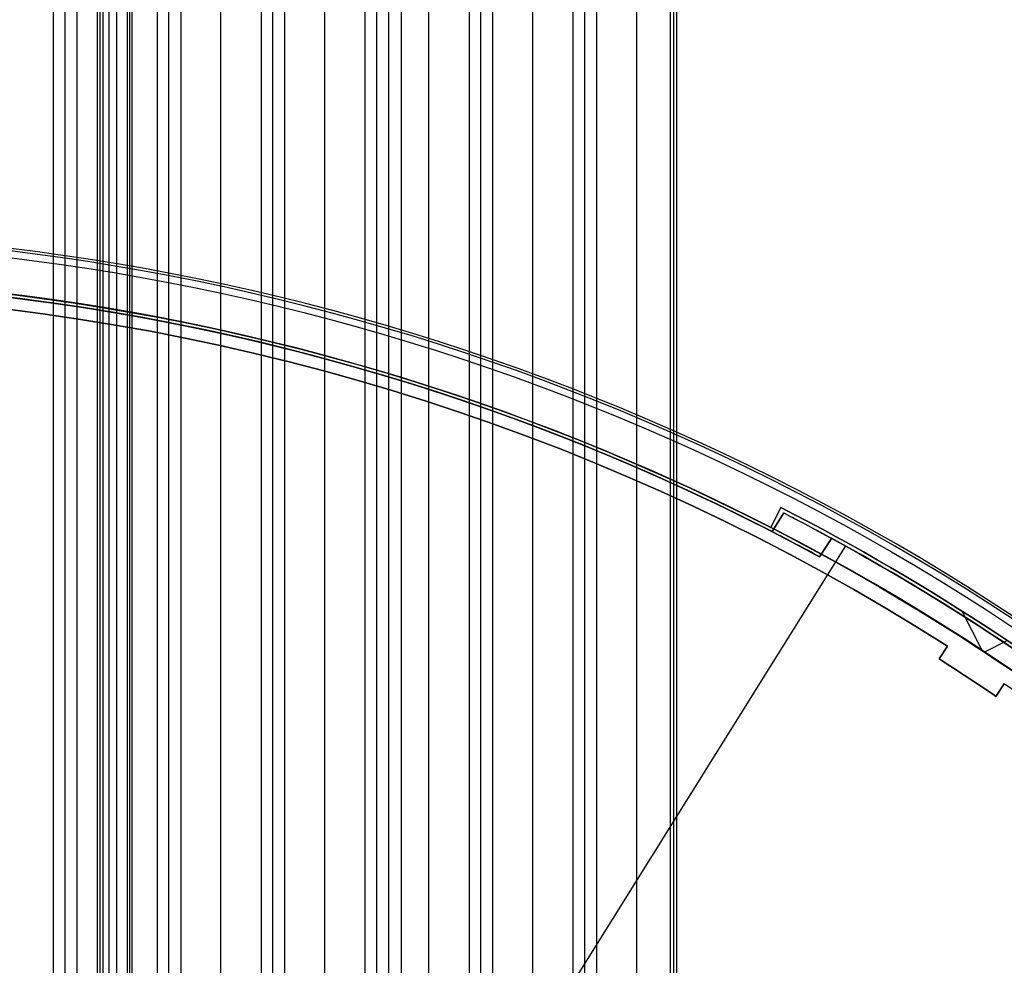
# Model space of a CAD drawing. Extents: x 16051 to 17254, y -2088 to -1046.
# Tile 59 of 62: x 16671 to 16736, y -1601 to -1538. Entities that reach past the tile are written whole.
import ezdxf

# ---------------------------------------------------------------- set-up
doc = ezdxf.new("R2010")
doc.units = 0
doc.layers.get('0').update_dxf_attribs({"linetype": 'CONTINUOUS'})
doc.layers.add('COLOR', color=7, linetype='CONTINUOUS')
doc.layers.add('LUZ', color=7, linetype='CONTINUOUS')

msp = doc.modelspace()

# ---------------------------------------------------------------- linework, layer by layer
for p, q in [((16672.979, -1045.626, 68.988), (16672.979, -1653.363, 68.988)), ((16673.756, -1653.699, 69.411), (16673.756, -1045.626, 69.411)), ((16674.532, -1045.626, 69.834), (16674.532, -1654.051, 69.834)), ((16676.249, -1045.626, 71.795), (16676.249, -1654.999, 71.795)), ((16677.192, -1655.268, 70.204), (16677.192, -1045.626, 70.204)), ((16678.197, -1655.995, 72.245), (16678.197, -1045.626, 72.245)), ((16679.851, -1045.626, 70.574), (16679.851, -1656.661, 70.574)), ((16680.628, -1657.144, 70.997), (16680.628, -1045.626, 70.997)), ((16681.404, -1045.626, 71.42), (16681.404, -1657.647, 71.42)), ((16684.064, -1659.363, 71.791), (16684.064, -1045.626, 71.791)), ((16686.723, -1045.626, 72.161), (16686.723, -1661.307, 72.161)), ((16687.5, -1661.978, 72.584), (16687.5, -1045.626, 72.584)), ((16688.277, -1045.626, 73.007), (16688.277, -1662.678, 73.007)), ((16690.936, -1665.066, 73.377), (16690.936, -1045.626, 73.377)), ((16693.595, -1667.794, 73.748), (16693.595, -1045.626, 73.748)), ((16694.372, -1668.746, 74.171), (16694.372, -1045.626, 74.171)), ((16695.149, -1045.626, 74.593), (16695.149, -1669.743, 74.593)), ((16695.98, -1045.626, 76.351), (16695.98, -1671.239, 76.351)), ((16697.808, -1656.511, 74.964), (16697.808, -1045.626, 74.964)), ((16700.468, -1045.626, 75.334), (16700.468, -1655.907, 75.334)), ((16701.244, -1656.399, 75.757), (16701.244, -1045.626, 75.757)), ((16702.021, -1045.626, 76.18), (16702.021, -1657.878, 76.18)), ((16704.68, -1675.616, 76.55), (16704.68, -1045.626, 76.55)), ((16707.34, -1675.616, 76.921), (16707.34, -1045.626, 76.921)), ((16708.116, -1675.616, 77.344), (16708.116, -1045.626, 77.344)), ((16708.893, -1045.626, 77.767), (16708.893, -1675.616, 77.767)), ((16711.552, -1675.616, 78.137), (16711.552, -1045.852, 78.137)), ((16676.08, -1654.999, 72.526), (16676.08, -1048.425, 72.526)), ((16678.029, -1048.425, 72.976), (16678.029, -1655.995, 72.976)), ((16713.762, -1049.626, 80.456), (16713.762, -1675.616, 80.456)), ((16713.987, -1049.626, 79.482), (16713.987, -1675.616, 79.482)), ((16714.212, -1675.616, 78.507), (16714.212, -1049.626, 78.507)), ((16675.911, -1654.999, 73.257), (16675.911, -1051.224, 73.257)), ((16677.86, -1051.224, 73.707), (16677.86, -1655.995, 73.707)), ((16677.86, -1051.224, 73.707), (16677.86, -1655.995, 73.707)), ((16676.661, -1054.957, 74.456), (16676.661, -1655.484, 74.456))]:
    msp.add_line(p, q)
at = {"layer": 'COLOR'}
for p, q in [((16720.409, -1571.774, -30.6), (16721.085, -1570.454, -30.6)), ((16720.409, -1571.774, -34.1), (16721.085, -1570.454, -34.1)), ((16721.085, -1570.454, -32.35), (16720.409, -1571.774, -32.35)), ((16721.085, -1570.454, -34.1), (16721.085, -1570.454, -30.6)), ((16720.747, -1571.114, -34.1), (16720.747, -1571.114, -30.6)), ((16720.409, -1571.774, -30.6), (16720.409, -1571.774, -34.1)), ((16734.38, -1579.912, -34.1), (16733.072, -1577.303, -34.1)), ((16735.351, -1578.776, -30.6), (16735.351, -1578.776, -34.1)), ((16731.547, -1580.461, -10.843), (16732.097, -1579.625, -11.269)), ((16731.547, -1580.461, -30.6), (16732.097, -1579.625, -30.6)), ((16732.097, -1579.625, -20.721), (16731.547, -1580.461, -20.721)), ((16732.097, -1579.625, -11.269), (16732.097, -1579.625, -30.6)), ((16736.071, -1579.253, -34.1), (16734.542, -1580.019, -34.1)), ((16731.547, -1580.461, -30.6), (16731.547, -1580.461, -10.843)), ((16731.822, -1580.043, -30.6), (16731.822, -1580.043, -11.056)), ((16733.435, -1581.684, -10.843), (16733.435, -1581.684, -30.6)), ((16735.855, -1582.101, -11.269), (16735.304, -1582.937, -10.843)), ((16735.304, -1582.937, -30.6), (16735.855, -1582.101, -30.6)), ((16735.304, -1582.937, -20.721), (16735.855, -1582.101, -20.721)), ((16735.855, -1582.101, -30.6), (16735.855, -1582.101, -11.269)), ((16735.304, -1582.937, -10.843), (16735.304, -1582.937, -30.6)), ((16735.58, -1582.519, -30.6), (16735.58, -1582.519, -11.056))]:
    msp.add_line(p, q, dxfattribs=at)
at = {"layer": 'COLOR', "extrusion": (0, 0, -1)}
for centre, radius, start, end in [((-16652.004, -1705.268, 20.935), 149, 64.24682, 122.51634), ((-16652.004, -1705.268, 10.541), 152.392, 333.38158, 153.38158), ((-16652.004, -1705.268, 30.6), 150, 69.63158, 117.13158), ((-16652.004, -1705.268, 33.2), 150, 69.63158, 117.13158), ((-16652.004, -1705.268, 30.6), 151.483, 117.13158, 129.63158), ((-16652.004, -1705.268, 32.35), 151.483, 117.13158, 129.63158), ((-16652.004, -1705.268, 34.1), 150, 117.13158, 129.63158), ((-16652.004, -1705.268, 20.721), 148, 122.51049, 124.25266)]:
    msp.add_arc(centre, radius, start, end, dxfattribs=at)
at = {"layer": 'COLOR'}
for centre, radius, start, end in [((16652.004, -1705.268, -35.8), 153, 26.61842, 206.61842), ((16652.004, -1705.268, -11.461), 153, 26.61842, 206.61842), ((16652.004, -1705.268, -23.63), 153, 26.61842, 206.61842), ((16652.004, -1705.268, -10.909), 152.834, 26.61842, 206.61842), ((16652.004, -1705.268, -35.8), 150, 26.61842, 206.61842), ((16652.004, -1705.268, -11.269), 149, 57.48366, 115.75318), ((16652.004, -1705.268, -30.6), 149, 57.48366, 115.75318), ((16652.004, -1705.268, -34.1), 151.483, 50.36842, 62.86842), ((16652.004, -1705.268, -10.843), 148, 55.74734, 57.48951), ((16652.004, -1705.268, -30.6), 148, 55.74734, 57.48951), ((16652.004, -1705.268, -30.6), 149, 357.48366, 55.75318)]:
    msp.add_arc(centre, radius, start, end, dxfattribs=at)
at = {"layer": 'LUZ'}
for p, q in [((16720.502, -1572.046, -34.05), (16721.273, -1570.812, -34.05)), ((16720.502, -1572.046, -32.55), (16721.273, -1570.812, -32.55)), ((16721.273, -1570.812, -33.3), (16720.502, -1572.046, -33.3)), ((16721.273, -1570.812, -34.05), (16721.273, -1570.812, -32.55)), ((16720.888, -1571.429, -32.55), (16720.888, -1571.429, -34.05)), ((16720.502, -1572.046, -34.05), (16720.502, -1572.046, -32.55)), ((16724.44, -1572.492, -32.55), (16723.64, -1573.707, -32.55)), ((16723.64, -1573.707, -31.05), (16724.44, -1572.492, -31.05)), ((16724.44, -1572.492, -31.8), (16723.64, -1573.707, -31.8)), ((16724.44, -1572.492, -32.55), (16724.44, -1572.492, -31.05)), ((16725.35, -1572.992, -34.05), (16565.279, -1829.185, -34.05)), ((16725.35, -1572.992, -32.55), (16565.279, -1829.185, -32.55)), ((16724.04, -1573.099, -32.55), (16724.04, -1573.099, -31.05)), ((16723.64, -1573.707, -32.55), (16723.64, -1573.707, -31.05)), ((16732.148, -1576.997, -32.55), (16732.148, -1576.997, -34.05)), ((16735.166, -1578.933, -32.55), (16735.166, -1578.933, -31.05))]:
    msp.add_line(p, q, dxfattribs=at)
at = {"layer": 'LUZ', "extrusion": (0, 0, -1)}
for centre, radius, start, end in [((-16652.004, -1705.268, 31.05), 149.8, 68.14204, 118.56887), ((-16652.004, -1705.268, 34.05), 149.8, 66.78401, 117.21083), ((-16652.004, -1705.268, 33.3), 149.8, 66.78401, 117.21083), ((-16652.004, -1705.268, 32.55), 149.8, 68.14204, 117.21083), ((-16652.004, -1705.268, 34.05), 151.25, 117.25683, 126.73802), ((-16652.004, -1705.268, 32.55), 151.25, 117.25683, 118.61486), ((-16652.004, -1705.268, 33.3), 151.25, 117.25683, 126.73802), ((-16652.004, -1705.268, 32.55), 151.25, 118.61486, 126.73802), ((-16652.004, -1705.268, 31.05), 151.25, 118.61486, 128.09605)]:
    msp.add_arc(centre, radius, start, end, dxfattribs=at)
at = {"layer": 'LUZ'}
for centre, radius, start, end in [((16652.004, -1705.268, -32.55), 149.8, 62.78917, 111.85796), ((16652.004, -1705.268, -31.8), 149.8, 61.43113, 111.85796), ((16652.004, -1705.268, -32.55), 149.8, 61.43113, 62.78917), ((16652.004, -1705.268, -32.55), 151.25, 53.26198, 61.38514), ((16652.004, -1705.268, -31.8), 151.25, 51.90395, 61.38514)]:
    msp.add_arc(centre, radius, start, end, dxfattribs=at)

doc.saveas('drawing.dxf')
